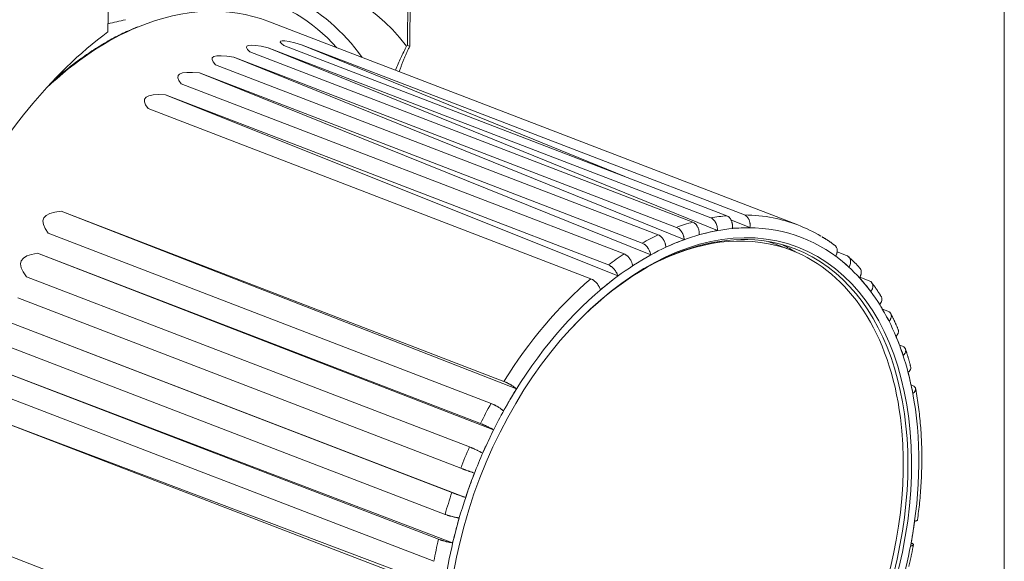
# Model space of a CAD drawing. Header units: millimetres. Extents: x 4 to 836, y 3 to 589.
# Tile 12 of 93: x 225 to 301, y 137 to 179. Entities that reach past the tile are written whole.
import ezdxf

# ---------------------------------------------------------------- set-up
doc = ezdxf.new("R2010")
doc.units = ezdxf.units.MM
doc.layers.add('1', color=7, linetype='Continuous', true_color=0xffffff)

msp = doc.modelspace()

# ---------------------------------------------------------------- linework, layer by layer
at = {"layer": '1', "color": 251, "linetype": 'Continuous', "lineweight": 18}
msp.add_line((301.227, 218.172), (301.227, 100.016), dxfattribs=at)
at = {"layer": '1', "color": 9, "linetype": 'Continuous', "lineweight": 18}
for p, q in [((232.296, 188.339), (232.167, 177.797)), ((255.558, 188.427), (255.414, 176.674)), ((255.237, 176.752), (255.371, 187.736))]:
    msp.add_line(p, q, dxfattribs=at)
at = {"layer": '1', "color": 27, "linetype": 'Continuous', "lineweight": 18}
for p, q in [((285.32, 162.909), (244.483, 178.615)), ((244.484, 178.614), (244.483, 178.615)), ((271.989, 166.643), (247.08, 176.803)), ((247.08, 176.803), (281.2, 163.681)), ((243.099, 176.251), (277.219, 163.129)), ((279.118, 162.494), (244.496, 176.576)), ((244.496, 176.576), (278.617, 163.454)), ((245.719, 176.746), (279.84, 163.623)), ((240.447, 175.262), (274.567, 162.139)), ((276.554, 161.79), (241.855, 175.847)), ((241.855, 175.847), (275.975, 162.725)), ((273.982, 160.614), (239.207, 174.632)), ((239.207, 174.632), (273.327, 161.509)), ((237.816, 173.797), (271.937, 160.674)), ((271.453, 158.987), (236.603, 172.953)), ((236.603, 172.953), (270.723, 159.83)), ((235.257, 171.885), (269.378, 158.762)), ((263.634, 150.277), (228.556, 163.974)), ((228.556, 163.974), (262.676, 150.852)), ((281.626, 162.711), (280.164, 163.308)), ((227.562, 162.28), (261.682, 149.157)), ((288.337, 160.841), (289.079, 160.556)), ((261.874, 147.127), (226.746, 160.728)), ((226.746, 160.728), (260.866, 147.606)), ((225.9, 158.924), (260.02, 145.801)), ((290.088, 158.895), (290.818, 158.614)), ((225.223, 157.29), (259.343, 144.168)), ((291.829, 156.432), (292.26, 156.266)), ((259.712, 141.909), (224.542, 155.41)), ((224.542, 155.41), (258.663, 142.288)), ((224.017, 153.726), (258.138, 140.603)), ((293.147, 153.645), (293.379, 153.556)), ((258.717, 138.41), (223.515, 151.807)), ((223.515, 151.807), (257.635, 138.685)), ((294.042, 150.58), (294.152, 150.538)), ((223.152, 150.105), (257.272, 136.983)), ((258.062, 134.893), (222.837, 148.186)), ((222.837, 148.186), (256.957, 135.063)), ((222.984, 138.001), (257.105, 124.879))]:
    msp.add_line(p, q, dxfattribs=at)
at = {"layer": '1', "color": 252, "linetype": 'Continuous', "lineweight": 18}
msp.add_line((284.815, 160.96), (283.395, 161.506), dxfattribs=at)
at = {"layer": '1', "color": 9, "linetype": 'Continuous', "lineweight": 18}
for start_param, end_param in [(2.767786, 3.38298), (3.938127, 4.553322)]:
    msp.add_ellipse((237.845, 152.24), major_axis=(-11.2, -29.122), ratio=0.648836, start_param=start_param, end_param=end_param, dxfattribs=at)
at = {"layer": '1', "color": 9, "linetype": 'Continuous', "lineweight": 13}
for centre, major_axis, start_param, end_param in [((234.649, 153.469), (10.218, 26.569), 5.960841, 6.808008), ((235.059, 153.311), (-10.544, -27.415), 2.736916, 3.452746)]:
    msp.add_ellipse(centre, major_axis=major_axis, ratio=0.648836, start_param=start_param, end_param=end_param, dxfattribs=at)
at = {"layer": '1', "color": 27, "linetype": 'Continuous', "lineweight": 18}
for centre, major_axis, ratio, start_param, end_param in [((234.791, 153.414), (9.692, 25.201), 0.648836, 0, 0.549406), ((1439.173, -309.782), (1196.337, -486.439), 0.00865, 3.092292, 3.166383), ((1439.173, -309.782), (1193.73, -486.84), 0.005941, 3.091584, 3.165675), ((1439.173, -309.782), (1198.983, -485.549), 0.011181, 3.093224, 3.167315), ((1439.173, -309.782), (1201.615, -484.189), 0.013487, 3.094361, 3.168452), ((1439.173, -309.782), (1204.183, -482.385), 0.015528, 3.095678, 3.169769), ((1439.173, -309.782), (1211.982, -473.158), 0.020129, 3.101331, 3.175422), ((275.628, 137.708), (-9.692, -25.201), 0.648836, 3.029446, 3.25497), ((276.055, 137.545), (9.046, 23.52), 0.648836, 0, 1.018682), ((276.055, 137.545), (9.046, 23.52), 0.648836, 2.120497, 6.283185), ((274.208, 138.255), (-9.046, -23.52), 0.648836, 3.013789, 3.081039), ((1439.173, -309.782), (1213.698, -469.895), 0.020625, 3.103124, 3.177215)]:
    msp.add_ellipse(centre, major_axis=major_axis, ratio=ratio, start_param=start_param, end_param=end_param, dxfattribs=at)
at = {"layer": '1', "color": 27, "linetype": 'Continuous', "lineweight": 13}
for centre, major_axis, start_param, end_param in [((234.791, 153.414), (9.692, 25.201), 0.549406, 0.935037), ((275.628, 137.708), (-9.692, -25.201), 3.59288, 3.658415), ((275.628, 137.708), (-9.692, -25.201), 3.453253, 3.518789), ((275.628, 137.708), (-9.692, -25.201), 3.25497, 3.379162), ((276.197, 137.49), (9.405, 24.454), 0.274615, 0.414241), ((276.197, 137.49), (9.405, 24.454), 6.069108, 6.5578), ((275.628, 137.708), (-9.692, -25.201), 3.732506, 3.798041), ((276.197, 137.49), (9.405, 24.454), 0.414241, 0.553868), ((274.066, 138.309), (8.974, 23.334), 6.27113, 6.278591), ((276.197, 137.49), (9.405, 24.454), 0.553868, 0.693494), ((275.628, 137.708), (-9.692, -25.201), 3.872132, 3.937668), ((276.197, 137.49), (9.405, 24.454), 0.693494, 0.83312), ((276.197, 137.49), (9.405, 24.454), 5.929482, 6.069108), ((275.628, 137.708), (-9.692, -25.201), 4.011759, 4.42636), ((276.197, 137.49), (9.405, 24.454), 0.83312, 1.321813), ((276.197, 137.49), (9.405, 24.454), 5.789856, 5.929482), ((276.197, 137.49), (9.405, 24.454), 5.650229, 5.789856), ((276.197, 137.49), (9.405, 24.454), 5.510603, 5.650229), ((276.197, 137.49), (9.405, 24.454), 5.021911, 5.510603), ((275.628, 137.708), (-9.692, -25.201), 4.500451, 4.565986), ((276.197, 137.49), (9.405, 24.454), 1.321813, 1.461439), ((275.628, 137.708), (-9.692, -25.201), 4.640077, 4.705612), ((276.197, 137.49), (9.405, 24.454), 1.461439, 1.601065), ((276.197, 137.49), (9.405, 24.454), 1.601065, 1.740692), ((275.628, 137.708), (-9.692, -25.201), 4.779703, 4.845239), ((276.197, 137.49), (9.405, 24.454), 1.740692, 1.880318), ((276.197, 137.49), (9.405, 24.454), 4.882284, 5.021911), ((275.628, 137.708), (-9.692, -25.201), 4.91933, 4.984865)]:
    msp.add_ellipse(centre, major_axis=major_axis, ratio=0.648836, start_param=start_param, end_param=end_param, dxfattribs=at)
at = {"layer": '1', "color": 27, "linetype": 'Continuous', "lineweight": 18}
msp.add_ellipse((276.197, 137.49), major_axis=(-9.118, -23.707), ratio=0.648836, dxfattribs=at)
at = {"layer": '1', "color": 252, "linetype": 'Continuous', "lineweight": 18}
for centre, start_param, end_param in [((275.841, 137.626), 0, 0.599344), ((274.421, 138.173), 0.000086, 0.020604), ((275.841, 137.626), 5.405883, 6.283185), ((275.841, 137.626), 2.543205, 5.405883)]:
    msp.add_ellipse(centre, major_axis=(8.974, 23.334), ratio=0.648836, start_param=start_param, end_param=end_param, dxfattribs=at)
at = {"layer": '1', "color": 9, "linetype": 'Continuous', "lineweight": 18}
for points, degree in [([(232.175, 178.419), (232.62, 178.524), (233.065, 178.629), (233.51, 178.734)], 3), ([(255.414, 176.674), (254.973, 175.739), (254.597, 174.731)], 2), ([(255.414, 176.674), (255.355, 176.704), (255.296, 176.73), (255.237, 176.752)], 3)]:
    msp.add_open_spline(points, degree=degree, dxfattribs=at)
at = {"layer": '1', "color": 27, "linetype": 'Continuous', "lineweight": 18}
for points, knots in [([(234.444, 178.18), (234.21, 178.089), (233.598, 177.834), (232.612, 177.337), (231.489, 176.692), (230.379, 175.962), (229.284, 175.153), (228.547, 174.546), (228.173, 174.22), (228.153, 174.203)], [0, 0, 0, 0, 0.10892, 0.285098, 0.461329, 0.637598, 0.81389, 0.990196, 1, 1, 1, 1]), ([(277.721, 162.169), (277.724, 162.219), (277.724, 162.269), (277.719, 162.345), (277.716, 162.37), (277.709, 162.421), (277.704, 162.447), (277.689, 162.523), (277.675, 162.572), (277.649, 162.644), (277.64, 162.668), (277.619, 162.715), (277.608, 162.738), (277.574, 162.804), (277.548, 162.845), (277.506, 162.903), (277.491, 162.922), (277.46, 162.957), (277.429, 162.991), (277.396, 163.02), (277.363, 163.048), (277.345, 163.06), (277.292, 163.096), (277.256, 163.114), (277.219, 163.129)], [0, 0, 0, 0, 0.125, 0.125, 0.1875, 0.1875, 0.25, 0.25, 0.375, 0.375, 0.4375, 0.4375, 0.5, 0.5, 0.625, 0.625, 0.6875, 0.6875, 0.75, 0.8125, 0.8125, 0.875, 0.875, 1, 1, 1, 1]), ([(279.118, 162.494), (279.122, 162.544), (279.122, 162.594), (279.116, 162.67), (279.114, 162.695), (279.107, 162.746), (279.102, 162.772), (279.086, 162.847), (279.072, 162.897), (279.047, 162.969), (279.037, 162.993), (279.017, 163.04), (279.006, 163.062), (278.971, 163.129), (278.946, 163.17), (278.903, 163.228), (278.889, 163.247), (278.858, 163.282), (278.827, 163.316), (278.794, 163.345), (278.76, 163.372), (278.743, 163.385), (278.69, 163.42), (278.654, 163.439), (278.617, 163.454)], [0, 0, 0, 0, 0.125, 0.125, 0.1875, 0.1875, 0.25, 0.25, 0.375, 0.375, 0.4375, 0.4375, 0.5, 0.5, 0.625, 0.625, 0.6875, 0.6875, 0.75, 0.8125, 0.8125, 0.875, 0.875, 1, 1, 1, 1]), ([(280.266, 162.653), (280.27, 162.678), (280.274, 162.704), (280.278, 162.755), (280.28, 162.781), (280.282, 162.857), (280.279, 162.909), (280.27, 162.986), (280.266, 163.011), (280.257, 163.061), (280.245, 163.111), (280.231, 163.159), (280.214, 163.206), (280.205, 163.229), (280.185, 163.274), (280.175, 163.296), (280.158, 163.327), (280.152, 163.338), (280.14, 163.358), (280.133, 163.368), (280.101, 163.417), (280.073, 163.452), (280.028, 163.5), (280.012, 163.515), (279.988, 163.536), (279.979, 163.542), (279.963, 163.555), (279.954, 163.561), (279.912, 163.59), (279.876, 163.609), (279.84, 163.623)], [0, 0, 0, 0, 0.0625, 0.0625, 0.125, 0.125, 0.25, 0.25, 0.3125, 0.3125, 0.375, 0.4375, 0.4375, 0.5, 0.5, 0.5625, 0.5625, 0.59375, 0.59375, 0.625, 0.625, 0.75, 0.75, 0.8125, 0.8125, 0.84375, 0.84375, 0.875, 0.875, 1, 1, 1, 1]), ([(281.626, 162.711), (281.631, 162.736), (281.634, 162.762), (281.639, 162.813), (281.64, 162.838), (281.642, 162.915), (281.64, 162.967), (281.631, 163.044), (281.627, 163.069), (281.617, 163.119), (281.606, 163.169), (281.591, 163.216), (281.575, 163.264), (281.566, 163.287), (281.546, 163.332), (281.535, 163.354), (281.518, 163.385), (281.512, 163.396), (281.5, 163.416), (281.494, 163.426), (281.462, 163.475), (281.434, 163.51), (281.388, 163.558), (281.373, 163.573), (281.348, 163.594), (281.34, 163.6), (281.323, 163.613), (281.315, 163.619), (281.272, 163.648), (281.237, 163.667), (281.2, 163.681)], [0, 0, 0, 0, 0.0625, 0.0625, 0.125, 0.125, 0.25, 0.25, 0.3125, 0.3125, 0.375, 0.4375, 0.4375, 0.5, 0.5, 0.5625, 0.5625, 0.59375, 0.59375, 0.625, 0.625, 0.75, 0.75, 0.8125, 0.8125, 0.84375, 0.84375, 0.875, 0.875, 1, 1, 1, 1]), ([(276.554, 161.79), (276.552, 161.838), (276.547, 161.887), (276.534, 161.96), (276.529, 161.985), (276.517, 162.034), (276.51, 162.059), (276.487, 162.133), (276.469, 162.181), (276.437, 162.251), (276.426, 162.274), (276.401, 162.32), (276.389, 162.342), (276.349, 162.406), (276.32, 162.447), (276.273, 162.503), (276.257, 162.522), (276.224, 162.556), (276.191, 162.589), (276.156, 162.618), (276.121, 162.645), (276.103, 162.657), (276.049, 162.692), (276.012, 162.711), (275.975, 162.725)], [0, 0, 0, 0, 0.125, 0.125, 0.1875, 0.1875, 0.25, 0.25, 0.375, 0.375, 0.4375, 0.4375, 0.5, 0.5, 0.625, 0.625, 0.6875, 0.6875, 0.75, 0.8125, 0.8125, 0.875, 0.875, 1, 1, 1, 1]), ([(275.146, 161.205), (275.144, 161.253), (275.139, 161.301), (275.126, 161.375), (275.121, 161.399), (275.109, 161.449), (275.102, 161.473), (275.08, 161.547), (275.061, 161.595), (275.029, 161.665), (275.018, 161.688), (274.994, 161.734), (274.981, 161.756), (274.941, 161.82), (274.912, 161.861), (274.866, 161.918), (274.849, 161.936), (274.817, 161.97), (274.783, 162.003), (274.749, 162.032), (274.714, 162.059), (274.696, 162.072), (274.641, 162.106), (274.604, 162.125), (274.567, 162.139)], [0, 0, 0, 0, 0.125, 0.125, 0.1875, 0.1875, 0.25, 0.25, 0.375, 0.375, 0.4375, 0.4375, 0.5, 0.5, 0.625, 0.625, 0.6875, 0.6875, 0.75, 0.8125, 0.8125, 0.875, 0.875, 1, 1, 1, 1]), ([(273.982, 160.614), (273.975, 160.659), (273.965, 160.705), (273.945, 160.775), (273.937, 160.798), (273.921, 160.845), (273.911, 160.869), (273.881, 160.939), (273.859, 160.984), (273.821, 161.051), (273.807, 161.073), (273.779, 161.117), (273.764, 161.138), (273.719, 161.2), (273.687, 161.239), (273.637, 161.294), (273.619, 161.311), (273.584, 161.345), (273.548, 161.376), (273.512, 161.404), (273.476, 161.43), (273.457, 161.443), (273.401, 161.477), (273.364, 161.495), (273.327, 161.509)], [0, 0, 0, 0, 0.125, 0.125, 0.1875, 0.1875, 0.25, 0.25, 0.375, 0.375, 0.4375, 0.4375, 0.5, 0.5, 0.625, 0.625, 0.6875, 0.6875, 0.75, 0.8125, 0.8125, 0.875, 0.875, 1, 1, 1, 1]), ([(288.242, 160.515), (288.266, 160.56), (288.286, 160.606), (288.31, 160.675), (288.317, 160.699), (288.33, 160.745), (288.335, 160.769), (288.347, 160.839), (288.351, 160.884), (288.35, 160.951), (288.349, 160.973), (288.344, 161.017), (288.341, 161.038), (288.327, 161.099), (288.314, 161.138), (288.289, 161.192), (288.279, 161.21), (288.258, 161.243), (288.236, 161.275), (288.209, 161.303), (288.183, 161.327), (288.17, 161.338), (288.157, 161.348)], [0, 0, 0, 0, 0.144077, 0.144077, 0.216115, 0.216115, 0.288153, 0.288153, 0.43223, 0.43223, 0.504268, 0.504268, 0.576307, 0.576307, 0.720383, 0.720383, 0.792422, 0.792422, 0.86446, 0.936498, 0.936498, 1, 1, 1, 1]), ([(272.591, 159.779), (272.585, 159.824), (272.575, 159.87), (272.554, 159.94), (272.547, 159.963), (272.53, 160.01), (272.521, 160.034), (272.491, 160.104), (272.468, 160.149), (272.43, 160.216), (272.417, 160.238), (272.389, 160.282), (272.374, 160.303), (272.329, 160.365), (272.297, 160.404), (272.246, 160.459), (272.229, 160.476), (272.194, 160.509), (272.158, 160.541), (272.122, 160.569), (272.085, 160.595), (272.067, 160.608), (272.011, 160.642), (271.974, 160.66), (271.937, 160.674)], [0, 0, 0, 0, 0.125, 0.125, 0.1875, 0.1875, 0.25, 0.25, 0.375, 0.375, 0.4375, 0.4375, 0.5, 0.5, 0.625, 0.625, 0.6875, 0.6875, 0.75, 0.8125, 0.8125, 0.875, 0.875, 1, 1, 1, 1]), ([(289.273, 159.663), (289.297, 159.709), (289.317, 159.754), (289.341, 159.824), (289.348, 159.847), (289.361, 159.894), (289.366, 159.917), (289.378, 159.987), (289.382, 160.032), (289.381, 160.099), (289.38, 160.121), (289.375, 160.165), (289.372, 160.186), (289.358, 160.247), (289.345, 160.286), (289.32, 160.341), (289.31, 160.358), (289.289, 160.391), (289.267, 160.423), (289.24, 160.451), (289.213, 160.477), (289.198, 160.489), (289.151, 160.523), (289.116, 160.542), (289.079, 160.556)], [0, 0, 0, 0, 0.125, 0.125, 0.1875, 0.1875, 0.25, 0.25, 0.375, 0.375, 0.4375, 0.4375, 0.5, 0.5, 0.625, 0.625, 0.6875, 0.6875, 0.75, 0.8125, 0.8125, 0.875, 0.875, 1, 1, 1, 1]), ([(271.453, 158.987), (271.441, 159.029), (271.426, 159.071), (271.399, 159.136), (271.389, 159.158), (271.368, 159.201), (271.356, 159.223), (271.319, 159.289), (271.292, 159.331), (271.248, 159.394), (271.233, 159.415), (271.201, 159.456), (271.184, 159.476), (271.134, 159.534), (271.099, 159.571), (271.044, 159.623), (271.026, 159.639), (270.988, 159.671), (270.951, 159.701), (270.913, 159.728), (270.875, 159.753), (270.855, 159.765), (270.798, 159.798), (270.76, 159.816), (270.723, 159.83)], [0, 0, 0, 0, 0.125, 0.125, 0.1875, 0.1875, 0.25, 0.25, 0.375, 0.375, 0.4375, 0.4375, 0.5, 0.5, 0.625, 0.625, 0.6875, 0.6875, 0.75, 0.8125, 0.8125, 0.875, 0.875, 1, 1, 1, 1]), ([(290.071, 158.858), (290.099, 158.9), (290.122, 158.942), (290.151, 159.006), (290.16, 159.028), (290.176, 159.071), (290.182, 159.093), (290.199, 159.158), (290.206, 159.201), (290.21, 159.263), (290.21, 159.284), (290.208, 159.325), (290.206, 159.344), (290.196, 159.402), (290.185, 159.439), (290.163, 159.49), (290.154, 159.507), (290.135, 159.539), (290.12, 159.559), (290.104, 159.579), (290.099, 159.584)], [0, 0, 0, 0, 0.161619, 0.161619, 0.242429, 0.242429, 0.323239, 0.323239, 0.484858, 0.484858, 0.565668, 0.565668, 0.646478, 0.646478, 0.808097, 0.808097, 0.888907, 0.888907, 0.969717, 1, 1, 1, 1]), ([(270.107, 157.919), (270.095, 157.961), (270.08, 158.003), (270.053, 158.068), (270.043, 158.089), (270.022, 158.133), (270.01, 158.155), (269.974, 158.221), (269.947, 158.263), (269.902, 158.326), (269.887, 158.347), (269.855, 158.388), (269.839, 158.408), (269.788, 158.466), (269.753, 158.503), (269.698, 158.554), (269.68, 158.571), (269.642, 158.603), (269.605, 158.633), (269.567, 158.66), (269.529, 158.685), (269.51, 158.697), (269.452, 158.73), (269.414, 158.748), (269.378, 158.762)], [0, 0, 0, 0, 0.125, 0.125, 0.1875, 0.1875, 0.25, 0.25, 0.375, 0.375, 0.4375, 0.4375, 0.5, 0.5, 0.625, 0.625, 0.6875, 0.6875, 0.75, 0.8125, 0.8125, 0.875, 0.875, 1, 1, 1, 1]), ([(290.959, 157.775), (290.986, 157.816), (291.01, 157.859), (291.039, 157.923), (291.048, 157.944), (291.063, 157.988), (291.07, 158.01), (291.087, 158.075), (291.094, 158.117), (291.097, 158.18), (291.098, 158.2), (291.095, 158.241), (291.093, 158.261), (291.084, 158.319), (291.073, 158.355), (291.05, 158.407), (291.041, 158.424), (291.022, 158.455), (291.001, 158.485), (290.976, 158.512), (290.949, 158.537), (290.935, 158.549), (290.888, 158.582), (290.855, 158.6), (290.818, 158.614)], [0, 0, 0, 0, 0.125, 0.125, 0.1875, 0.1875, 0.25, 0.25, 0.375, 0.375, 0.4375, 0.4375, 0.5, 0.5, 0.625, 0.625, 0.6875, 0.6875, 0.75, 0.8125, 0.8125, 0.875, 0.875, 1, 1, 1, 1]), ([(291.63, 156.785), (291.661, 156.823), (291.687, 156.861), (291.721, 156.919), (291.731, 156.938), (291.749, 156.978), (291.757, 156.998), (291.778, 157.057), (291.788, 157.095), (291.795, 157.152), (291.796, 157.171), (291.796, 157.209), (291.795, 157.227), (291.789, 157.281), (291.78, 157.314), (291.759, 157.362), (291.751, 157.378), (291.742, 157.394), (291.741, 157.394), (291.741, 157.395)], [0, 0, 0, 0, 0.181049, 0.181049, 0.271573, 0.271573, 0.362097, 0.362097, 0.543146, 0.543146, 0.633671, 0.633671, 0.724195, 0.724195, 0.905244, 0.905244, 0.995768, 0.995768, 1, 1, 1, 1]), ([(292.357, 155.491), (292.387, 155.528), (292.414, 155.566), (292.447, 155.624), (292.458, 155.644), (292.476, 155.683), (292.484, 155.703), (292.505, 155.762), (292.514, 155.801), (292.522, 155.858), (292.523, 155.877), (292.523, 155.915), (292.522, 155.933), (292.515, 155.986), (292.506, 156.02), (292.486, 156.068), (292.478, 156.084), (292.46, 156.113), (292.44, 156.142), (292.416, 156.167), (292.39, 156.191), (292.376, 156.202), (292.331, 156.234), (292.297, 156.252), (292.26, 156.266)], [0, 0, 0, 0, 0.125, 0.125, 0.1875, 0.1875, 0.25, 0.25, 0.375, 0.375, 0.4375, 0.4375, 0.5, 0.5, 0.625, 0.625, 0.6875, 0.6875, 0.75, 0.8125, 0.8125, 0.875, 0.875, 1, 1, 1, 1]), ([(292.889, 154.337), (292.922, 154.369), (292.95, 154.402), (292.987, 154.453), (292.999, 154.47), (293.019, 154.505), (293.028, 154.522), (293.052, 154.574), (293.064, 154.609), (293.074, 154.66), (293.076, 154.677), (293.078, 154.71), (293.078, 154.727), (293.074, 154.774), (293.066, 154.805), (293.055, 154.833)], [0, 0, 0, 0, 0.200713, 0.200713, 0.301069, 0.301069, 0.401425, 0.401425, 0.602138, 0.602138, 0.702494, 0.702494, 0.80285, 0.80285, 1, 1, 1, 1]), ([(293.441, 152.857), (293.474, 152.889), (293.502, 152.923), (293.539, 152.973), (293.55, 152.99), (293.571, 153.025), (293.58, 153.043), (293.604, 153.095), (293.616, 153.129), (293.626, 153.18), (293.628, 153.197), (293.63, 153.231), (293.63, 153.247), (293.626, 153.295), (293.618, 153.326), (293.6, 153.37), (293.592, 153.384), (293.575, 153.411), (293.556, 153.437), (293.533, 153.461), (293.508, 153.484), (293.494, 153.494), (293.449, 153.525), (293.416, 153.542), (293.379, 153.556)], [0, 0, 0, 0, 0.125, 0.125, 0.1875, 0.1875, 0.25, 0.25, 0.375, 0.375, 0.4375, 0.4375, 0.5, 0.5, 0.625, 0.625, 0.6875, 0.6875, 0.75, 0.8125, 0.8125, 0.875, 0.875, 1, 1, 1, 1]), ([(293.823, 151.561), (293.857, 151.587), (293.888, 151.615), (293.927, 151.657), (293.939, 151.672), (293.961, 151.701), (293.971, 151.716), (293.997, 151.76), (294.01, 151.79), (294.022, 151.834), (294.025, 151.849), (294.029, 151.878), (294.029, 151.892), (294.027, 151.922), (294.025, 151.937), (294.021, 151.951)], [0, 0, 0, 0, 0.220149, 0.220149, 0.330224, 0.330224, 0.440298, 0.440298, 0.660447, 0.660447, 0.770522, 0.770522, 0.880597, 0.880597, 1, 1, 1, 1]), ([(263.634, 150.277), (263.607, 150.301), (263.577, 150.326), (263.528, 150.365), (263.511, 150.378), (263.475, 150.405), (263.456, 150.418), (263.399, 150.459), (263.359, 150.486), (263.296, 150.527), (263.275, 150.541), (263.231, 150.568), (263.209, 150.582), (263.143, 150.621), (263.099, 150.647), (263.031, 150.684), (263.009, 150.696), (262.964, 150.72), (262.92, 150.742), (262.878, 150.763), (262.835, 150.784), (262.814, 150.793), (262.752, 150.821), (262.713, 150.837), (262.676, 150.852)], [0, 0, 0, 0, 0.125, 0.125, 0.1875, 0.1875, 0.25, 0.25, 0.375, 0.375, 0.4375, 0.4375, 0.5, 0.5, 0.625, 0.625, 0.6875, 0.6875, 0.75, 0.8125, 0.8125, 0.875, 0.875, 1, 1, 1, 1]), ([(294.189, 149.924), (294.223, 149.951), (294.254, 149.978), (294.293, 150.021), (294.305, 150.035), (294.327, 150.064), (294.337, 150.079), (294.364, 150.124), (294.377, 150.153), (294.389, 150.197), (294.392, 150.212), (294.395, 150.241), (294.395, 150.256), (294.393, 150.298), (294.386, 150.325), (294.369, 150.364), (294.362, 150.377), (294.346, 150.402), (294.328, 150.426), (294.305, 150.448), (294.28, 150.468), (294.266, 150.479), (294.222, 150.507), (294.189, 150.524), (294.152, 150.538)], [0, 0, 0, 0, 0.125, 0.125, 0.1875, 0.1875, 0.25, 0.25, 0.375, 0.375, 0.4375, 0.4375, 0.5, 0.5, 0.625, 0.625, 0.6875, 0.6875, 0.75, 0.8125, 0.8125, 0.875, 0.875, 1, 1, 1, 1]), ([(294.536, 140.175), (294.598, 140.615), (294.715, 141.565), (294.828, 143.016), (294.882, 144.521), (294.866, 146.003), (294.784, 147.457), (294.628, 148.874), (294.489, 149.819), (294.393, 150.283), (294.39, 150.299)], [0, 0, 0, 0, 0.12412, 0.269102, 0.414124, 0.559189, 0.704295, 0.849439, 0.994613, 1, 1, 1, 1]), ([(262.64, 148.583), (262.613, 148.607), (262.583, 148.632), (262.534, 148.67), (262.517, 148.684), (262.481, 148.71), (262.462, 148.724), (262.405, 148.765), (262.365, 148.792), (262.302, 148.833), (262.28, 148.847), (262.237, 148.874), (262.215, 148.887), (262.149, 148.927), (262.104, 148.953), (262.037, 148.99), (262.015, 149.002), (261.97, 149.025), (261.926, 149.048), (261.883, 149.069), (261.841, 149.089), (261.82, 149.099), (261.758, 149.127), (261.719, 149.143), (261.682, 149.157)], [0, 0, 0, 0, 0.125, 0.125, 0.1875, 0.1875, 0.25, 0.25, 0.375, 0.375, 0.4375, 0.4375, 0.5, 0.5, 0.625, 0.625, 0.6875, 0.6875, 0.75, 0.8125, 0.8125, 0.875, 0.875, 1, 1, 1, 1]), ([(261.874, 147.127), (261.844, 147.145), (261.811, 147.163), (261.757, 147.193), (261.738, 147.203), (261.699, 147.224), (261.679, 147.234), (261.617, 147.267), (261.574, 147.288), (261.507, 147.321), (261.484, 147.333), (261.438, 147.355), (261.415, 147.366), (261.345, 147.399), (261.299, 147.421), (261.229, 147.453), (261.205, 147.463), (261.159, 147.484), (261.114, 147.504), (261.07, 147.523), (261.027, 147.541), (261.005, 147.55), (260.943, 147.576), (260.903, 147.592), (260.866, 147.606)], [0, 0, 0, 0, 0.125, 0.125, 0.1875, 0.1875, 0.25, 0.25, 0.375, 0.375, 0.4375, 0.4375, 0.5, 0.5, 0.625, 0.625, 0.6875, 0.6875, 0.75, 0.8125, 0.8125, 0.875, 0.875, 1, 1, 1, 1]), ([(261.028, 145.322), (260.998, 145.34), (260.965, 145.359), (260.911, 145.388), (260.892, 145.398), (260.853, 145.419), (260.833, 145.43), (260.771, 145.462), (260.728, 145.484), (260.661, 145.517), (260.638, 145.528), (260.592, 145.55), (260.569, 145.561), (260.5, 145.594), (260.453, 145.616), (260.383, 145.648), (260.36, 145.659), (260.314, 145.679), (260.268, 145.699), (260.224, 145.718), (260.181, 145.736), (260.16, 145.745), (260.097, 145.771), (260.057, 145.787), (260.02, 145.801)], [0, 0, 0, 0, 0.125, 0.125, 0.1875, 0.1875, 0.25, 0.25, 0.375, 0.375, 0.4375, 0.4375, 0.5, 0.5, 0.625, 0.625, 0.6875, 0.6875, 0.75, 0.8125, 0.8125, 0.875, 0.875, 1, 1, 1, 1]), ([(260.393, 143.789), (260.36, 143.8), (260.324, 143.812), (260.266, 143.832), (260.246, 143.839), (260.204, 143.854), (260.183, 143.861), (260.117, 143.884), (260.072, 143.9), (260.002, 143.925), (259.978, 143.933), (259.929, 143.951), (259.905, 143.959), (259.833, 143.986), (259.785, 144.003), (259.712, 144.029), (259.688, 144.038), (259.641, 144.056), (259.594, 144.073), (259.55, 144.09), (259.505, 144.106), (259.484, 144.114), (259.42, 144.138), (259.38, 144.153), (259.343, 144.168)], [0, 0, 0, 0, 0.125, 0.125, 0.1875, 0.1875, 0.25, 0.25, 0.375, 0.375, 0.4375, 0.4375, 0.5, 0.5, 0.625, 0.625, 0.6875, 0.6875, 0.75, 0.8125, 0.8125, 0.875, 0.875, 1, 1, 1, 1]), ([(259.712, 141.909), (259.679, 141.92), (259.643, 141.932), (259.585, 141.952), (259.565, 141.959), (259.524, 141.974), (259.502, 141.981), (259.436, 142.004), (259.391, 142.02), (259.321, 142.045), (259.297, 142.054), (259.248, 142.071), (259.224, 142.079), (259.152, 142.106), (259.104, 142.123), (259.031, 142.149), (259.007, 142.158), (258.96, 142.176), (258.914, 142.193), (258.869, 142.21), (258.825, 142.226), (258.803, 142.234), (258.739, 142.258), (258.699, 142.273), (258.663, 142.288)], [0, 0, 0, 0, 0.125, 0.125, 0.1875, 0.1875, 0.25, 0.25, 0.375, 0.375, 0.4375, 0.4375, 0.5, 0.5, 0.625, 0.625, 0.6875, 0.6875, 0.75, 0.8125, 0.8125, 0.875, 0.875, 1, 1, 1, 1]), ([(259.22, 140.329), (259.185, 140.333), (259.147, 140.338), (259.085, 140.348), (259.064, 140.352), (259.021, 140.36), (258.998, 140.364), (258.929, 140.378), (258.882, 140.388), (258.809, 140.404), (258.785, 140.41), (258.735, 140.422), (258.71, 140.428), (258.635, 140.447), (258.586, 140.46), (258.511, 140.481), (258.487, 140.488), (258.439, 140.502), (258.391, 140.517), (258.346, 140.531), (258.301, 140.545), (258.279, 140.553), (258.215, 140.575), (258.175, 140.589), (258.138, 140.603)], [0, 0, 0, 0, 0.125, 0.125, 0.1875, 0.1875, 0.25, 0.25, 0.375, 0.375, 0.4375, 0.4375, 0.5, 0.5, 0.625, 0.625, 0.6875, 0.6875, 0.75, 0.8125, 0.8125, 0.875, 0.875, 1, 1, 1, 1]), ([(294.331, 140.086), (294.366, 140.09), (294.397, 140.095), (294.436, 140.104), (294.449, 140.108), (294.471, 140.115), (294.481, 140.119), (294.508, 140.132), (294.521, 140.141), (294.534, 140.157), (294.537, 140.163), (294.539, 140.171), (294.539, 140.173), (294.54, 140.174)], [0, 0, 0, 0, 0.273224, 0.273224, 0.409836, 0.409836, 0.546448, 0.546448, 0.819672, 0.819672, 0.956284, 0.956284, 1, 1, 1, 1]), ([(258.717, 138.41), (258.682, 138.414), (258.644, 138.42), (258.583, 138.43), (258.561, 138.433), (258.518, 138.441), (258.495, 138.445), (258.427, 138.459), (258.379, 138.469), (258.306, 138.486), (258.282, 138.491), (258.232, 138.503), (258.207, 138.509), (258.132, 138.528), (258.083, 138.542), (258.009, 138.562), (257.984, 138.569), (257.936, 138.584), (257.888, 138.598), (257.843, 138.612), (257.798, 138.627), (257.776, 138.634), (257.712, 138.656), (257.672, 138.671), (257.635, 138.685)], [0, 0, 0, 0, 0.125, 0.125, 0.1875, 0.1875, 0.25, 0.25, 0.375, 0.375, 0.4375, 0.4375, 0.5, 0.5, 0.625, 0.625, 0.6875, 0.6875, 0.75, 0.8125, 0.8125, 0.875, 0.875, 1, 1, 1, 1]), ([(294.016, 138.167), (294.051, 138.17), (294.082, 138.175), (294.121, 138.184), (294.134, 138.188), (294.156, 138.195), (294.166, 138.199), (294.193, 138.212), (294.206, 138.222), (294.219, 138.238), (294.222, 138.243), (294.225, 138.255), (294.226, 138.261), (294.224, 138.279), (294.217, 138.292), (294.201, 138.312), (294.194, 138.319), (294.178, 138.333), (294.16, 138.347), (294.137, 138.362), (294.112, 138.376), (294.099, 138.383), (294.075, 138.395), (294.067, 138.399), (294.058, 138.403)], [0, 0, 0, 0, 0.137247, 0.137247, 0.205871, 0.205871, 0.274494, 0.274494, 0.411741, 0.411741, 0.480365, 0.480365, 0.548989, 0.548989, 0.686236, 0.686236, 0.754859, 0.754859, 0.823483, 0.892107, 0.892107, 0.96073, 0.96073, 1, 1, 1, 1])]:
    msp.add_open_spline(points, degree=3, knots=knots, dxfattribs=at)
at = {"layer": '1', "color": 9, "linetype": 'Continuous', "lineweight": 18}
msp.add_open_spline([(254.318, 174.852), (254.452, 175.176), (254.59, 175.489), (254.802, 175.948), (254.875, 176.101), (255.022, 176.403), (255.097, 176.551), (255.172, 176.697)], degree=3, knots=[0, 0, 0, 0, 0.493879, 0.493879, 0.74694, 0.74694, 1, 1, 1, 1], dxfattribs=at)
at = {"layer": '1', "color": 27, "linetype": 'Continuous', "lineweight": 18}
for points, degree in [([(279.118, 162.494), (278.886, 162.44), (278.653, 162.386), (278.42, 162.332)], 3), ([(281.626, 162.711), (281.4, 162.701), (281.173, 162.692), (280.946, 162.682)], 3), ([(276.554, 161.79), (276.319, 161.693), (276.084, 161.595), (275.85, 161.497)], 3), ([(288.153, 161.344), (287.678, 161.721), (287.157, 162.004)], 2), ([(275.85, 161.497), (275.615, 161.4), (275.381, 161.302), (275.146, 161.205)], 3), ([(273.287, 160.196), (273.055, 160.057), (272.823, 159.918), (272.591, 159.779)], 3), ([(273.982, 160.614), (273.75, 160.474), (273.518, 160.335), (273.287, 160.196)], 3), ([(288.757, 160.089), (288.586, 160.231), (288.414, 160.373), (288.242, 160.515)], 3), ([(289.273, 159.663), (289.101, 159.805), (288.929, 159.947), (288.757, 160.089)], 3), ([(290.096, 159.581), (289.684, 160.062), (289.22, 160.461)], 2), ([(271.453, 158.987), (271.229, 158.809), (271.004, 158.631), (270.78, 158.453)], 3), ([(270.78, 158.453), (270.556, 158.275), (270.332, 158.097), (270.107, 157.919)], 3), ([(290.959, 157.775), (290.811, 157.955), (290.663, 158.136), (290.515, 158.316)], 3), ([(291.737, 157.393), (291.402, 157.965), (291.008, 158.465)], 2), ([(291.994, 156.138), (291.873, 156.354), (291.752, 156.57), (291.63, 156.785)], 3), ([(292.357, 155.491), (292.236, 155.707), (292.115, 155.922), (291.994, 156.138)], 3), ([(293.051, 154.832), (292.796, 155.483), (292.479, 156.07)], 2), ([(293.165, 153.597), (293.073, 153.844), (292.981, 154.09), (292.889, 154.337)], 3), ([(294.018, 151.951), (293.846, 152.667), (293.61, 153.329)], 2), ([(294.006, 150.742), (293.945, 151.015), (293.884, 151.288), (293.823, 151.561)], 3), ([(263.634, 150.277), (263.468, 149.995), (263.303, 149.712), (263.137, 149.43)], 3), ([(263.137, 149.43), (262.971, 149.147), (262.805, 148.865), (262.64, 148.583)], 3), ([(261.874, 147.127), (261.733, 146.826), (261.592, 146.525), (261.451, 146.224)], 3), ([(261.451, 146.224), (261.31, 145.924), (261.169, 145.623), (261.028, 145.322)], 3), ([(260.053, 142.849), (259.939, 142.536), (259.826, 142.223), (259.712, 141.909)], 3), ([(259.22, 140.329), (259.136, 140.009), (259.052, 139.689), (258.968, 139.37)], 3), ([(294.174, 139.126), (294.226, 139.446), (294.279, 139.766), (294.331, 140.086)], 3), ([(258.968, 139.37), (258.885, 139.05), (258.801, 138.73), (258.717, 138.41)], 3), ([(294.016, 138.167), (294.069, 138.486), (294.121, 138.806), (294.174, 139.126)], 3), ([(293.867, 136.587), (294.076, 137.42), (294.221, 138.253)], 2)]:
    msp.add_open_spline(points, degree=degree, dxfattribs=at)
at = {"layer": '1', "color": 27, "linetype": 'Continuous', "lineweight": 18, "extrusion": (-5.56228e-12, 1.30652e-10, -1)}
msp.add_open_spline([(280.946, 162.682), (280.72, 162.673), (280.493, 162.663), (280.266, 162.653)], degree=3, dxfattribs=at)
at = {"layer": '1', "color": 27, "linetype": 'Continuous', "lineweight": 18, "extrusion": (-2.6695e-11, 1.14861e-10, -1)}
msp.add_open_spline([(278.42, 162.332), (278.187, 162.277), (277.954, 162.223), (277.721, 162.169)], degree=3, dxfattribs=at)
at = {"layer": '1', "color": 27, "linetype": 'Continuous', "lineweight": 18, "extrusion": (1.33643e-10, 1.09493e-10, -1)}
msp.add_open_spline([(290.515, 158.316), (290.367, 158.497), (290.219, 158.678), (290.071, 158.858)], degree=3, dxfattribs=at)
at = {"layer": '1', "color": 27, "linetype": 'Continuous', "lineweight": 18, "extrusion": (1.5761e-10, 5.87803e-11, -1)}
msp.add_open_spline([(293.441, 152.857), (293.349, 153.104), (293.257, 153.35), (293.165, 153.597)], degree=3, dxfattribs=at)
at = {"layer": '1', "color": 27, "linetype": 'Continuous', "lineweight": 18, "extrusion": (-1.30827e-10, -2.9264e-11, -1)}
msp.add_open_spline([(294.189, 149.924), (294.128, 150.197), (294.067, 150.47), (294.006, 150.742)], degree=3, dxfattribs=at)
at = {"layer": '1', "color": 27, "linetype": 'Continuous', "lineweight": 18, "extrusion": (1.14212e-10, -4.13462e-11, -1)}
msp.add_open_spline([(260.393, 143.789), (260.28, 143.476), (260.166, 143.163), (260.053, 142.849)], degree=3, dxfattribs=at)

doc.saveas('drawing.dxf')
